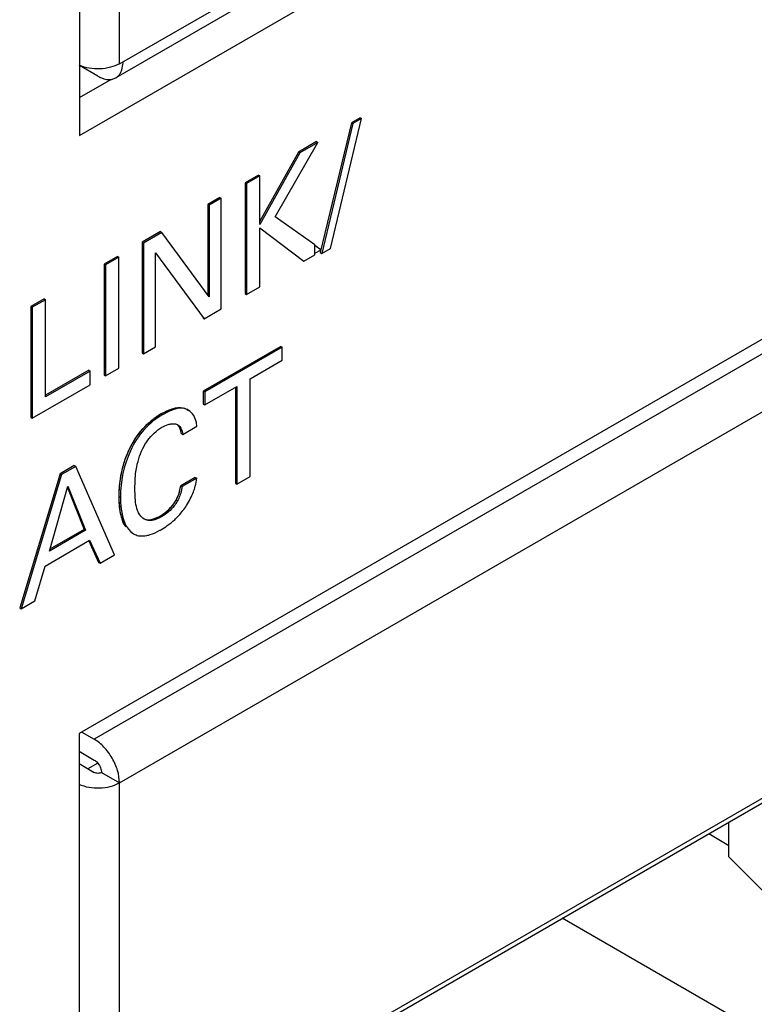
# Model space of a CAD drawing. Header units: inches. Extents: x 0 to 34, y 0 to 22.
# Tile 92 of 139: x 25.043 to 25.328, y 15.078 to 15.459. Entities that reach past the tile are written whole.
import ezdxf

# ---------------------------------------------------------------- set-up
doc = ezdxf.new("R2010")
doc.units = ezdxf.units.IN
doc.header["$LTSCALE"] = 1.87
doc.header["$MEASUREMENT"] = 0
doc.layers.get('0').update_dxf_attribs({"linetype": 'CONTINUOUS'})

msp = doc.modelspace()

# ---------------------------------------------------------------- linework, layer by layer
at = {"color": 7, "linetype": 'CONTINUOUS'}
for p, q in [((25.0659219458, 15.9696344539), (25.0659219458, 15.4144346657)), ((25.0814226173, 15.442279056), (25.0814226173, 15.9504835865)), ((25.0659219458, 15.4144346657), (25.5325567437, 15.6838637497)), ((25.0814226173, 15.442279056), (25.2227047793, 15.5238536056)), ((25.2198512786, 15.5175462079), (25.0799610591, 15.4367753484)), ((25.5323897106, 15.451909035), (25.0657549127, 15.182479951)), ((25.0823346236, 15.4398725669), (25.0827686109, 15.4420226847)), ((25.0730709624, 15.4374580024), (25.0659219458, 15.441585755)), ((25.0799606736, 15.4367760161), (25.0812513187, 15.4378733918)), ((25.0659219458, 15.4291325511), (25.078327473, 15.436295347)), ((25.0783649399, 15.4362068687), (25.0799606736, 15.4367760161)), ((25.5003973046, 15.4278192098), (25.0716790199, 15.1802826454)), ((25.1713807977, 15.4193791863), (25.1593148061, 15.3690125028)), ((25.1719097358, 15.419073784), (25.1598437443, 15.3687071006)), ((25.1632486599, 15.3706730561), (25.1752616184, 15.421009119)), ((25.1747326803, 15.4213145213), (25.1713807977, 15.4193791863)), ((25.1713807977, 15.4193791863), (25.1719097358, 15.419073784)), ((25.1752616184, 15.421009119), (25.1719097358, 15.419073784)), ((25.1747326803, 15.4213145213), (25.1752616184, 15.421009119)), ((25.1417418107, 15.3829625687), (25.1583912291, 15.4118002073)), ((25.157862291, 15.4121056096), (25.1508039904, 15.4080302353)), ((25.1583912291, 15.4118002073), (25.1513329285, 15.407724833)), ((25.157862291, 15.4121056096), (25.1583912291, 15.4118002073)), ((25.0814226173, 15.1634062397), (25.510140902, 15.4109428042)), ((25.1508039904, 15.4080302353), (25.1358148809, 15.3812019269)), ((25.1513329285, 15.407724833), (25.1358148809, 15.3799498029)), ((25.1508039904, 15.4080302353), (25.1513329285, 15.407724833)), ((25.1352859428, 15.3990703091), (25.1301829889, 15.3961239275)), ((25.1301829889, 15.3961239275), (25.130711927, 15.3958185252)), ((25.1301829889, 15.3961239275), (25.1301829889, 15.3531447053)), ((25.1358148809, 15.3987649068), (25.130711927, 15.3958185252)), ((25.1352859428, 15.3990703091), (25.1358148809, 15.3987649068)), ((25.1358148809, 15.3799498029), (25.1358148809, 15.3987649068)), ((25.130711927, 15.3958185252), (25.130711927, 15.352839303)), ((25.1203817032, 15.390464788), (25.1156391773, 15.3877265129)), ((25.1209106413, 15.3901593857), (25.1161681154, 15.3874211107)), ((25.1203817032, 15.390464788), (25.1209106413, 15.3901593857)), ((25.1209106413, 15.3471801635), (25.1209106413, 15.3901593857)), ((25.1156391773, 15.3877265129), (25.1161681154, 15.3874211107)), ((25.1156391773, 15.3877265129), (25.1156391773, 15.3526057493)), ((25.1161681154, 15.3874211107), (25.1161681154, 15.3518842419)), ((25.1571571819, 15.3720236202), (25.1417418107, 15.3829625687)), ((25.0973349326, 15.3771578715), (25.090170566, 15.373021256)), ((25.0978638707, 15.3768524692), (25.0906995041, 15.3727158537)), ((25.0973349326, 15.3771578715), (25.0978638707, 15.3768524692)), ((25.1161681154, 15.3518842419), (25.0978638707, 15.3768524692)), ((25.1358148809, 15.3785878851), (25.1529818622, 15.3656976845)), ((25.1358148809, 15.3557856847), (25.1358148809, 15.3785878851)), ((25.090170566, 15.373021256), (25.0906995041, 15.3727158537)), ((25.090170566, 15.373021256), (25.090170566, 15.3300420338)), ((25.0906995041, 15.3727158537), (25.0906995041, 15.3297366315)), ((25.1571571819, 15.3681084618), (25.1571571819, 15.3720236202)), ((25.1598437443, 15.3687071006), (25.1632486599, 15.3706730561)), ((25.0806324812, 15.3675140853), (25.0754774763, 15.3645376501)), ((25.0811614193, 15.3672086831), (25.0760064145, 15.3642322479)), ((25.0806324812, 15.3675140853), (25.0811614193, 15.3672086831)), ((25.0811614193, 15.3242294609), (25.0811614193, 15.3672086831)), ((25.0953899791, 15.3689342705), (25.1143119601, 15.3433701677)), ((25.0953899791, 15.332444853), (25.0953899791, 15.3689342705)), ((25.1524529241, 15.3660030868), (25.1529818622, 15.3656976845)), ((25.1529818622, 15.3656976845), (25.1571571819, 15.3681084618)), ((25.1593148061, 15.3690125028), (25.1598437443, 15.3687071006)), ((25.0754774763, 15.3645376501), (25.0760064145, 15.3642322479)), ((25.0754774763, 15.3645376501), (25.0754774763, 15.321558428)), ((25.0760064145, 15.3642322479), (25.0760064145, 15.3212530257)), ((25.130711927, 15.352839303), (25.1358148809, 15.3557856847)), ((25.0521724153, 15.3510816), (25.0470704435, 15.3481357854)), ((25.0527013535, 15.3507761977), (25.0475993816, 15.3478303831)), ((25.0521724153, 15.3510816), (25.0527013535, 15.3507761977)), ((25.0527013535, 15.3131017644), (25.0527013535, 15.3507761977)), ((25.1301829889, 15.3531447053), (25.130711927, 15.352839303)), ((25.0470704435, 15.3481357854), (25.0475993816, 15.3478303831)), ((25.0470704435, 15.3481357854), (25.0470704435, 15.3051565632)), ((25.0475993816, 15.3478303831), (25.0475993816, 15.304851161)), ((25.1143119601, 15.3433701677), (25.1209106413, 15.3471801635)), ((25.113783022, 15.34367557), (25.1143119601, 15.3433701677)), ((25.0906995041, 15.3297366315), (25.0953899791, 15.332444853)), ((25.1439941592, 15.3326594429), (25.1139411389, 15.3153072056)), ((25.1445230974, 15.3323540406), (25.1144700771, 15.3150018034)), ((25.1439941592, 15.3326594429), (25.1445230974, 15.3323540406)), ((25.1445230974, 15.3272930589), (25.1445230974, 15.3323540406)), ((25.090170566, 15.3300420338), (25.0906995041, 15.3297366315)), ((25.132045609, 15.3200887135), (25.1445230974, 15.3272930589)), ((25.0694935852, 15.323408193), (25.0527013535, 15.3137125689)), ((25.0694935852, 15.323408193), (25.0700225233, 15.3231027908)), ((25.0760064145, 15.3212530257), (25.0811614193, 15.3242294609)), ((25.0700225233, 15.3231027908), (25.0527013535, 15.3131017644)), ((25.0700225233, 15.317798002), (25.0700225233, 15.3231027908)), ((25.0754774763, 15.321558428), (25.0760064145, 15.3212530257)), ((25.132045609, 15.282170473), (25.132045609, 15.3200887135)), ((25.0475993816, 15.304851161), (25.0700225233, 15.317798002)), ((25.1144700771, 15.3099408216), (25.1269436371, 15.3171428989)), ((25.126414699, 15.3168374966), (25.126414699, 15.2795300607)), ((25.1269436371, 15.3171428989), (25.1269436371, 15.2792246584)), ((25.1139411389, 15.3153072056), (25.1144700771, 15.3150018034)), ((25.1139411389, 15.3153072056), (25.1139411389, 15.3102462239)), ((25.1144700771, 15.3150018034), (25.1144700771, 15.3099408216)), ((25.1080834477, 15.3079763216), (25.1075545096, 15.3082817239)), ((25.1139411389, 15.3102462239), (25.1144700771, 15.3099408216)), ((25.0470704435, 15.3051565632), (25.0475993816, 15.304851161)), ((25.0975942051, 15.3064663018), (25.0981231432, 15.3061608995)), ((25.1035634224, 15.3025119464), (25.1040989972, 15.3022748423)), ((25.1059582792, 15.2984808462), (25.1114737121, 15.301665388)), ((25.1054293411, 15.2987862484), (25.1059582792, 15.2984808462)), ((25.0639261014, 15.2864291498), (25.0584106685, 15.2832446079)), ((25.0644550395, 15.2861237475), (25.0589396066, 15.2829392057)), ((25.0639261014, 15.2864291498), (25.0644550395, 15.2861237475)), ((25.0795075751, 15.2518356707), (25.0644550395, 15.2861237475)), ((25.0584106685, 15.2832446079), (25.0427394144, 15.2312170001)), ((25.0589396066, 15.2829392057), (25.0432683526, 15.2309115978)), ((25.0584106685, 15.2832446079), (25.0589396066, 15.2829392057)), ((25.087352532, 15.2774392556), (25.0876924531, 15.2833127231)), ((25.1108436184, 15.2818464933), (25.1051710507, 15.2785712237)), ((25.1113725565, 15.281541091), (25.1056999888, 15.2782658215)), ((25.1108436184, 15.2818464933), (25.1113725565, 15.281541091)), ((25.1269436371, 15.2792246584), (25.132045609, 15.282170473)), ((25.0542452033, 15.2532625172), (25.0614675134, 15.2785065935)), ((25.0612979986, 15.27791409), (25.0677906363, 15.261694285)), ((25.0614675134, 15.2785065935), (25.0683195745, 15.2613888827)), ((25.1051710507, 15.2785712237), (25.1056999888, 15.2782658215)), ((25.126414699, 15.2795300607), (25.1269436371, 15.2792246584)), ((25.0813042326, 15.2745022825), (25.0818331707, 15.2741968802)), ((25.0876786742, 15.2721285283), (25.087352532, 15.2774392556)), ((25.1033679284, 15.2730123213), (25.1038968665, 15.2727069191)), ((25.0973349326, 15.2669706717), (25.0978638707, 15.2666652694)), ((25.0683195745, 15.2613888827), (25.0542452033, 15.2532625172)), ((25.0677906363, 15.261694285), (25.0544545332, 15.2539941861)), ((25.0677906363, 15.261694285), (25.0683195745, 15.2613888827)), ((25.0863562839, 15.2602916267), (25.086885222, 15.2599862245)), ((25.0525952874, 15.2474927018), (25.0698683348, 15.2574659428)), ((25.0695441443, 15.2573191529), (25.0733581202, 15.248895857)), ((25.0698683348, 15.2574659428), (25.0738870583, 15.2485904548)), ((25.0738870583, 15.2485904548), (25.0795075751, 15.2518356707)), ((25.048577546, 15.2339770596), (25.0525952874, 15.2474927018)), ((25.0733581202, 15.248895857), (25.0738870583, 15.2485904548)), ((25.1212321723, 15.0365984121), (25.470331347, 15.2381639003)), ((25.0432683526, 15.2309115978), (25.048577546, 15.2339770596)), ((25.0427394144, 15.2312170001), (25.0432683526, 15.2309115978)), ((25.1212321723, 15.0347642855), (25.4483631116, 15.2236455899)), ((25.0657549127, 15.182479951), (25.0657549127, 14.6272801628)), ((25.0668141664, 15.1830915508), (25.0716790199, 15.1802826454)), ((25.0657549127, 15.1756670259), (25.0716790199, 15.1722465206)), ((25.0657549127, 15.1708451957), (25.0716790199, 15.1674246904)), ((25.0729804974, 15.1710699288), (25.069173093, 15.1688715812)), ((25.0744413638, 15.1678335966), (25.0744629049, 15.1674246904)), ((25.0744629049, 15.1674246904), (25.0814226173, 15.1634062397)), ((25.0814226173, 14.6552017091), (25.0814226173, 15.1634062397)), ((25.3177697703, 15.1346612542), (25.3177697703, 15.1482426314)), ((25.3099123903, 15.1437058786), (25.3177697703, 15.1391691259)), ((25.3350444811, 15.1173854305), (25.3177697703, 15.1346612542)), ((25.4383166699, 15.0039920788), (25.2531266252, 15.1109184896))]:
    msp.add_line(p, q, dxfattribs=at)
at = {"color": 40, "linetype": 'CONTINUOUS'}
for p, q in [((25.1596703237, 15.3701703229), (25.1568926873, 15.3685665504)), ((25.1571241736, 15.3719771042), (25.1596703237, 15.3701703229))]:
    msp.add_line(p, q, dxfattribs=at)
at = {"color": 7, "linetype": 'CONTINUOUS'}
for centre, radius, start, end in [((25.0708267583, 15.4430713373), 0.011987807, 354.981545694, 0.0545285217), ((25.1126505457, 15.2805918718), 0.0299394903, 125.4336436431, 133.2893688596), ((25.112060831, 15.2814434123), 0.028903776, 120.0337402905, 125.4598034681), ((25.1004106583, 15.3008796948), 0.0110909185, 4.0623003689, 6.5886774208), ((25.0830601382, 15.2864456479), 0.0288883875, 327.5131660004, 339.4186631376), ((25.0861517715, 15.2852544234), 0.0255753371, 339.4822217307, 341.9375774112), ((25.0837917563, 15.28595128), 0.0280057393, 326.5166799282, 327.5623695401), ((25.081492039, 15.2892091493), 0.0319392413, 299.9787332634, 305.3708378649), ((25.0827306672, 15.2874811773), 0.0298132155, 305.3521178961, 312.4055545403), ((25.0900922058, 15.2655353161), 0.0064091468, 239.9752742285, 249.4268964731), ((25.0838965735, 15.2850166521), 0.0271061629, 299.161328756, 300.0042394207)]:
    msp.add_arc(centre, radius, start, end, dxfattribs=at)
at = {"color": 40, "linetype": 'CONTINUOUS'}
msp.add_arc((25.1116208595, 15.2821750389), 0.028050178, 120.003692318, 121.1738989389, dxfattribs=at)
at = {"color": 7, "linetype": 'CONTINUOUS'}
for points, knots in [([(25.0814226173, 15.442279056), (25.0803378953, 15.4416527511), (25.0778310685, 15.4407052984), (25.0725302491, 15.4399814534), (25.0683025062, 15.4406084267), (25.0658362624, 15.4417112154)], [0, 0, 0, 0, 0.2345480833, 0.4941125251, 1, 1, 1, 1]), ([(25.0812513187, 15.4378733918), (25.081367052, 15.4380130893), (25.0818215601, 15.4386239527), (25.0821497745, 15.4393238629), (25.0823346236, 15.4398725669)], [0, 0, 0, 0, 0.2385675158, 1, 1, 1, 1]), ([(25.0730709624, 15.4374580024), (25.0735192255, 15.437199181), (25.0751481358, 15.4363800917), (25.0770694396, 15.4359867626), (25.0783649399, 15.4362068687)], [0, 0, 0, 0, 0.2825914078, 1, 1, 1, 1]), ([(25.0975942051, 15.3064663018), (25.0984658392, 15.3069695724), (25.1005660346, 15.3080512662), (25.1039145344, 15.3092416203), (25.106567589, 15.3088515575), (25.1075545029, 15.3082817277)], [0, 0, 0, 0, 0.2872718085, 0.6747347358, 1, 1, 1, 1]), ([(25.1080834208, 15.3079763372), (25.1074332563, 15.3083517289), (25.1054143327, 15.3089530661), (25.1018733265, 15.3081374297), (25.0994085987, 15.3069031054), (25.0981231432, 15.3061608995)], [0, 0, 0, 0, 0.2138068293, 0.5772759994, 1, 1, 1, 1]), ([(25.0981231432, 15.3061608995), (25.0955267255, 15.3046617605), (25.0904908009, 15.3006163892), (25.0837369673, 15.289959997), (25.0818331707, 15.2803155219), (25.0818331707, 15.2741968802)], [0, 0, 0, 0, 0.2408299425, 0.5085101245, 1, 1, 1, 1]), ([(25.1114283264, 15.3021522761), (25.1113883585, 15.3024978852), (25.1111770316, 15.3037862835), (25.1107072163, 15.3050406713), (25.1102048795, 15.3058564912)], [0, 0, 0, 0, 0.2663983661, 1, 1, 1, 1]), ([(25.0820273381, 15.2826291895), (25.0823514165, 15.2844124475), (25.0841334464, 15.2916410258), (25.0880133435, 15.2985140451), (25.092121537, 15.3023848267)], [0, 0, 0, 0, 0.2430573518, 1, 1, 1, 1]), ([(25.090965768, 15.2939646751), (25.0913947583, 15.2947599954), (25.0931749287, 15.2976460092), (25.0957648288, 15.3000376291), (25.0979169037, 15.3012802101)], [0, 0, 0, 0, 0.2666643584, 1, 1, 1, 1]), ([(25.0979169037, 15.3012802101), (25.0986656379, 15.3017125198), (25.0997080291, 15.3021934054), (25.1008059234, 15.3024866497), (25.1010704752, 15.302542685)], [0, 0, 0, 0, 0.7617431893, 1, 1, 1, 1]), ([(25.1010704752, 15.302542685), (25.1012927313, 15.3025897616), (25.1021146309, 15.3027271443), (25.1029849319, 15.3027008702), (25.1035634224, 15.3025119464)], [0, 0, 0, 0, 0.2718376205, 1, 1, 1, 1]), ([(25.1040989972, 15.3022748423), (25.1043746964, 15.3021156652), (25.1054747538, 15.3011249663), (25.1057906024, 15.2995908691), (25.1059582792, 15.2984808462)], [0, 0, 0, 0, 0.2209287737, 1, 1, 1, 1]), ([(25.1054293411, 15.2987862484), (25.1053922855, 15.2990315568), (25.1052289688, 15.29995397), (25.1049574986, 15.3008750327), (25.1046173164, 15.3014763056)], [0, 0, 0, 0, 0.2642287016, 1, 1, 1, 1]), ([(25.0876924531, 15.2833127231), (25.0878037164, 15.2841876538), (25.0884045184, 15.2878620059), (25.0896160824, 15.2914624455), (25.090965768, 15.2939646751)], [0, 0, 0, 0, 0.2367720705, 1, 1, 1, 1]), ([(25.0813042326, 15.2745022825), (25.0813042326, 15.2751523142), (25.0813609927, 15.2778735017), (25.0816569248, 15.280590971), (25.0820273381, 15.2826291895)], [0, 0, 0, 0, 0.2388386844, 1, 1, 1, 1]), ([(25.1104667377, 15.2773247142), (25.1105839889, 15.2776845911), (25.1109976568, 15.279062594), (25.1112808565, 15.280484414), (25.1113725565, 15.281541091)], [0, 0, 0, 0, 0.2630006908, 1, 1, 1, 1]), ([(25.1033679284, 15.2730123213), (25.1036146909, 15.2734599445), (25.1044847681, 15.2752139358), (25.1049701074, 15.2771413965), (25.1051710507, 15.2785712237)], [0, 0, 0, 0, 0.2614480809, 1, 1, 1, 1]), ([(25.1056999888, 15.2782658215), (25.1056353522, 15.2778058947), (25.1053037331, 15.2758805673), (25.1046159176, 15.2740112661), (25.1038968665, 15.2727069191)], [0, 0, 0, 0, 0.2377070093, 1, 1, 1, 1]), ([(25.0839591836, 15.2625494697), (25.0828709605, 15.2641150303), (25.0815550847, 15.2681703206), (25.0813042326, 15.2722860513), (25.0813042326, 15.2745022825)], [0, 0, 0, 0, 0.4624521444, 1, 1, 1, 1]), ([(25.0818331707, 15.2741968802), (25.0818331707, 15.2726985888), (25.0820189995, 15.2677404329), (25.0837539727, 15.2617941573), (25.0868852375, 15.2599862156)], [0, 0, 0, 0, 0.2929773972, 1, 1, 1, 1]), ([(25.0888714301, 15.268078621), (25.0887198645, 15.2683725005), (25.0881491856, 15.2696662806), (25.0878395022, 15.271060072), (25.0876786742, 15.2721285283)], [0, 0, 0, 0, 0.234320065, 1, 1, 1, 1]), ([(25.0973349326, 15.2669706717), (25.0979034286, 15.2672989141), (25.1002743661, 15.2689035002), (25.1022830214, 15.2710916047), (25.1033679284, 15.2730123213)], [0, 0, 0, 0, 0.2293371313, 1, 1, 1, 1]), ([(25.1038968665, 15.2727069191), (25.1035245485, 15.2720477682), (25.1019049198, 15.2696781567), (25.0996891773, 15.2677191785), (25.0978638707, 15.2666652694)], [0, 0, 0, 0, 0.2642582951, 1, 1, 1, 1]), ([(25.1028359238, 15.2654673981), (25.1032300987, 15.2658280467), (25.104820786, 15.2673665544), (25.1062238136, 15.2691008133), (25.1071498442, 15.2705006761)], [0, 0, 0, 0, 0.241454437, 1, 1, 1, 1]), ([(25.091034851, 15.2656691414), (25.0903403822, 15.2660701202), (25.0895475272, 15.2668870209), (25.089002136, 15.2678251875), (25.0888714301, 15.268078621)], [0, 0, 0, 0, 0.7376862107, 1, 1, 1, 1]), ([(25.0978638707, 15.2666652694), (25.0967168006, 15.2660029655), (25.0945439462, 15.2649296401), (25.091949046, 15.265141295), (25.091034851, 15.2656691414)], [0, 0, 0, 0, 0.5564882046, 1, 1, 1, 1]), ([(25.0936943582, 15.2655217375), (25.0939946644, 15.2655771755), (25.0952675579, 15.26589758), (25.0964650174, 15.2664683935), (25.0973349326, 15.2669706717)], [0, 0, 0, 0, 0.2331347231, 1, 1, 1, 1]), ([(25.0878400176, 15.2595349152), (25.0881550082, 15.2594169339), (25.0895334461, 15.259020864), (25.0910149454, 15.2591207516), (25.0920826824, 15.2593457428)], [0, 0, 0, 0, 0.2356218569, 1, 1, 1, 1]), ([(25.0920826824, 15.2593457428), (25.0924977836, 15.2594332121), (25.0942446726, 15.2599020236), (25.0958979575, 15.260672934), (25.0971046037, 15.2613461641)], [0, 0, 0, 0, 0.2348972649, 1, 1, 1, 1]), ([(25.0814226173, 15.1634062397), (25.0814226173, 15.1650035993), (25.080823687, 15.168372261), (25.0787346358, 15.1731051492), (25.0756803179, 15.1772808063), (25.0730624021, 15.1794838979), (25.0716790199, 15.1802826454)], [0, 0, 0, 0, 0.2372480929, 0.4999940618, 0.7627432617, 1, 1, 1, 1]), ([(25.0716790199, 15.1722465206), (25.0718692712, 15.1721366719), (25.072657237, 15.171582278), (25.0732772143, 15.1708097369), (25.0736474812, 15.1701684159)], [0, 0, 0, 0, 0.2287878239, 1, 1, 1, 1]), ([(25.0744629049, 15.1674246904), (25.074049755, 15.1671861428), (25.0730709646, 15.1669972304), (25.072092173, 15.167186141), (25.0716790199, 15.1674246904)], [0, 0, 0, 0, 0.4999981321, 1, 1, 1, 1]), ([(25.0736474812, 15.1701684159), (25.0737555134, 15.1699812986), (25.0741333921, 15.169248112), (25.0743794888, 15.1684396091), (25.0744413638, 15.1678335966)], [0, 0, 0, 0, 0.2618240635, 1, 1, 1, 1]), ([(25.0656724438, 15.1629129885), (25.0681454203, 15.1617665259), (25.0724201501, 15.1611061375), (25.0777813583, 15.1618166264), (25.0803238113, 15.1627718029), (25.0814226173, 15.1634062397)], [0, 0, 0, 0, 0.5048711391, 0.7649913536, 1, 1, 1, 1])]:
    msp.add_open_spline(points, degree=3, knots=knots, dxfattribs=at)
at = {"color": 40, "linetype": 'CONTINUOUS'}
for points, knots in [([(25.0975942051, 15.3064663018), (25.1004809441, 15.3081330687), (25.1046093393, 15.3097779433), (25.1075871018, 15.3083375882), (25.108248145, 15.3078056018)], [0, 0, 0, 0, 0.7447454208, 1, 1, 1, 1]), ([(25.1054293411, 15.2987862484), (25.1052200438, 15.300171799), (25.1048025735, 15.3015795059), (25.1039357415, 15.3023250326), (25.1038921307, 15.3023600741)], [0, 0, 0, 0, 0.9508932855, 1, 1, 1, 1]), ([(25.0813042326, 15.2745022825), (25.0813042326, 15.2795436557), (25.0825552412, 15.2884237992), (25.0874333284, 15.2970091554), (25.0894609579, 15.2995179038)], [0, 0, 0, 0, 0.6526536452, 1, 1, 1, 1]), ([(25.1033679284, 15.2730123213), (25.1036800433, 15.2735784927), (25.10456838, 15.275436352), (25.1049981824, 15.2773411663), (25.1051710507, 15.2785712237)], [0, 0, 0, 0, 0.3151089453, 1, 1, 1, 1]), ([(25.0909655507, 15.2657448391), (25.0913218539, 15.2655932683), (25.0931609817, 15.265096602), (25.0955393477, 15.2659339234), (25.0973349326, 15.2669706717)], [0, 0, 0, 0, 0.2068476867, 1, 1, 1, 1])]:
    msp.add_open_spline(points, degree=3, knots=knots, dxfattribs=at)
for points in [[(25.0894609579, 15.2995179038), (25.0917506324, 15.3023508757), (25.0944652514, 15.3045802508), (25.0971010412, 15.3061747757)], [(25.0831910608, 15.2638583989), (25.0817873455, 15.2666913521), (25.0813042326, 15.2705484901), (25.0813042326, 15.2745022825)], [(25.0973349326, 15.2669706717), (25.0994772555, 15.268207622), (25.1018780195, 15.2703745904), (25.1033679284, 15.2730123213)]]:
    msp.add_open_spline(points, degree=3, dxfattribs=at)
at = {"color": 7, "linetype": 'CONTINUOUS'}
msp.add_open_spline([(25.1102048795, 15.3058564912), (25.1096807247, 15.3067077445), (25.1089491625, 15.3074764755), (25.1080834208, 15.3079763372)], degree=3, dxfattribs=at)

doc.saveas('drawing.dxf')
